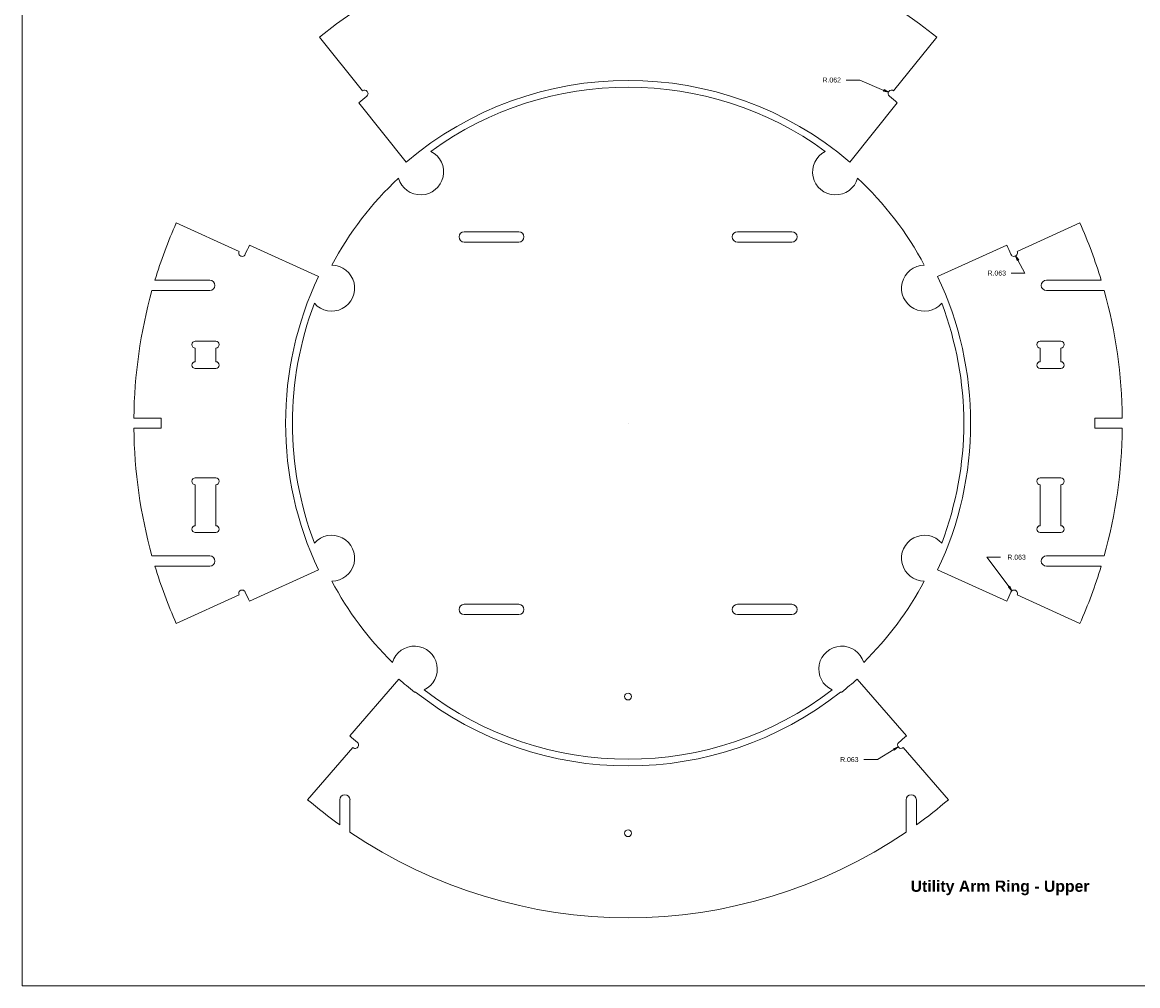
# Model space of a CAD drawing. Header units: inches. Extents: x 0 to 32.5, y 0 to 26.9.
# Tile 1 of 5: x 0 to 20.4, y 0 to 17.6. Entities that reach past the tile are written whole.
import ezdxf

# ---------------------------------------------------------------- set-up
doc = ezdxf.new("R2010")
doc.units = ezdxf.units.IN
doc.header["$MEASUREMENT"] = 0
for name, color, linetype, lineweight in [('CONTINUOUS', 7, 'Continuous', 0), ('DIMENSIONS', 7, 'Continuous', 0), ('VISIBLE', 7, 'Continuous', 0)]:
    doc.layers.add(name, color=color, linetype=linetype, lineweight=lineweight)
doc.dimstyles.get("Standard").update_dxf_attribs({"dimtxt": 0.18, "dimasz": 0.18, "dimexe": 0.18, "dimexo": 0.0625, "dimgap": 0.09, "dimtad": 0, "dimtih": 1, "dimtoh": 1, "dimdec": 4, "dimzin": 0, "dimdsep": 46, "dimtxsty": 'Standard', "dimcen": 0.09, "dimadec": 0, "dimazin": 0, "dimtfac": 1, "dimtdec": 4, "dimtofl": 0, "dimtmove": 0, "dimatfit": 3, "dimfxl": 1, "dimtolj": 1, "dimtzin": 0, "dimarcsym": 0})

# ---------------------------------------------------------------- blocks, each defined once
blk = doc.blocks.new('D1')
blk.add_hatch(color=7).paths.add_polyline_path([(18.209, 13.261), (18.18, 13.347), (18.236, 13.275)], flags=0)
at = {"layer": 'DIMENSIONS'}
for p, q in [((18.223, 13.268), (18.349, 13.033)), ((18.099, 13.033), (18.349, 13.033)), ((11.087, 10.288), (11.087, 10.288))]:
    blk.add_line(p, q, dxfattribs=at)
for points in [[(18.18, 13.347), (18.236, 13.275), (18.209, 13.261), (18.18, 13.347)], [(11.087, 10.288), (11.087, 10.288), (11.087, 10.288), (11.087, 10.288), (11.087, 10.288)]]:
    blk.add_lwpolyline(points, dxfattribs=at)
at = {"layer": 'DIMENSIONS', "char_height": 0.09048, "attachment_point": 5}
for s, insert in [('{\\fArial|b0|i0|c0|p0;R.063}{\\fArial|b0|i0|c0|p0;}', (17.835, 13.033)), ('{\\fArial|b0|i0|c0|p0;}', (17.634, 13.033)), ('{\\fArial|b0|i0|c0|p0;}', (17.835, 13.033)), ('{\\fArial|b0|i0|c0|p0;}', (17.835, 13.033)), ('{\\fArial|b0|i0|c0|p0;}', (18.037, 13.033))]:
    blk.add_mtext(s, dxfattribs=dict(at, insert=insert))
blk = doc.blocks.new('D2')
blk.add_hatch(color=7).paths.add_polyline_path([(15.774, 16.39), (15.851, 16.341), (15.762, 16.362)], flags=0)
at = {"layer": 'DIMENSIONS'}
for p, q in [((15.078, 16.564), (15.328, 16.564)), ((15.769, 16.376), (15.328, 16.564)), ((11.087, 10.288), (11.087, 10.288))]:
    blk.add_line(p, q, dxfattribs=at)
for points in [[(15.851, 16.341), (15.762, 16.362), (15.774, 16.39), (15.851, 16.341)], [(11.087, 10.288), (11.087, 10.288), (11.087, 10.288), (11.087, 10.288), (11.087, 10.288)]]:
    blk.add_lwpolyline(points, dxfattribs=at)
at = {"layer": 'DIMENSIONS', "char_height": 0.09048, "attachment_point": 5}
for s, insert in [('{\\fArial|b0|i0|c0|p0;}', (14.613, 16.564)), ('{\\fArial|b0|i0|c0|p0;R.062}{\\fArial|b0|i0|c0|p0;}', (14.814, 16.564)), ('{\\fArial|b0|i0|c0|p0;}', (14.814, 16.564)), ('{\\fArial|b0|i0|c0|p0;}', (14.814, 16.564)), ('{\\fArial|b0|i0|c0|p0;}', (15.016, 16.564))]:
    blk.add_mtext(s, dxfattribs=dict(at, insert=insert))
blk = doc.blocks.new('D3')
blk.add_hatch(color=7).paths.add_polyline_path([(18.071, 7.305), (18.113, 7.224), (18.047, 7.287)], flags=0)
at = {"layer": 'DIMENSIONS'}
for p, q in [((11.087, 10.288), (11.087, 10.288)), ((17.905, 7.837), (17.655, 7.837)), ((18.059, 7.296), (17.655, 7.837))]:
    blk.add_line(p, q, dxfattribs=at)
for points in [[(11.087, 10.288), (11.087, 10.288), (11.087, 10.288), (11.087, 10.288), (11.087, 10.288)], [(18.113, 7.224), (18.047, 7.287), (18.071, 7.305), (18.113, 7.224)]]:
    blk.add_lwpolyline(points, dxfattribs=at)
at = {"layer": 'DIMENSIONS', "char_height": 0.09048, "attachment_point": 5}
for s, insert in [('{\\fArial|b0|i0|c0|p0;}', (17.996, 7.837)), ('{\\fArial|b0|i0|c0|p0;R.063}{\\fArial|b0|i0|c0|p0;}', (18.197, 7.837)), ('{\\fArial|b0|i0|c0|p0;}', (18.197, 7.837)), ('{\\fArial|b0|i0|c0|p0;}', (18.197, 7.837)), ('{\\fArial|b0|i0|c0|p0;}', (18.399, 7.837))]:
    blk.add_mtext(s, dxfattribs=dict(at, insert=insert))
blk = doc.blocks.new('D4')
blk.add_hatch(color=7).paths.add_polyline_path([(15.943, 4.334), (16.028, 4.369), (15.959, 4.309)], flags=0)
at = {"layer": 'DIMENSIONS'}
for p, q in [((11.087, 10.288), (11.087, 10.288)), ((15.952, 4.322), (15.65, 4.135)), ((15.4, 4.135), (15.65, 4.135))]:
    blk.add_line(p, q, dxfattribs=at)
for points in [[(11.087, 10.288), (11.087, 10.288), (11.087, 10.288), (11.087, 10.288), (11.087, 10.288)], [(16.028, 4.369), (15.959, 4.309), (15.943, 4.334), (16.028, 4.369)]]:
    blk.add_lwpolyline(points, dxfattribs=at)
at = {"layer": 'DIMENSIONS', "char_height": 0.09048, "attachment_point": 5}
for s, insert in [('{\\fArial|b0|i0|c0|p0;}', (14.935, 4.135)), ('{\\fArial|b0|i0|c0|p0;R.063}{\\fArial|b0|i0|c0|p0;}', (15.136, 4.135)), ('{\\fArial|b0|i0|c0|p0;}', (15.136, 4.135)), ('{\\fArial|b0|i0|c0|p0;}', (15.136, 4.135)), ('{\\fArial|b0|i0|c0|p0;}', (15.338, 4.135))]:
    blk.add_mtext(s, dxfattribs=dict(at, insert=insert))
blk = doc.blocks.new('BLOCK3')
at = {"layer": 'CONTINUOUS'}
for p, q in [((0, 21), (0, 0)), ((0, 0), (32.5, 0))]:
    blk.add_line(p, q, dxfattribs=at)

msp = doc.modelspace()

# ---------------------------------------------------------------- linework, layer by layer
at = {"layer": 'VISIBLE'}
for p, q in [((5.437, 17.3515), (6.2259, 16.3652)), ((15.9475, 16.3652), (16.7364, 17.3515)), ((6.1589, 16.1487), (7.0262, 15.0644)), ((15.1471, 15.0644), (16.0144, 16.1487)), ((3.9669, 13.4292), (2.8173, 13.9527)), ((19.3561, 13.9527), (18.2065, 13.4292)), ((8.0867, 13.7881), (9.0867, 13.7881)), ((13.0867, 13.7881), (14.0867, 13.7881)), ((5.4207, 12.9708), (4.1573, 13.5461)), ((9.0867, 13.6006), (8.0867, 13.6006)), ((14.0867, 13.6006), (13.0867, 13.6006)), ((18.0161, 13.5461), (16.7527, 12.9708)), ((2.428, 12.9031), (3.431, 12.9031)), ((18.7424, 12.9031), (19.7454, 12.9031)), ((3.431, 12.7156), (2.3735, 12.7156)), ((19.7999, 12.7156), (18.7424, 12.7156)), ((3.1667, 11.7881), (3.5417, 11.7881)), ((3.1667, 11.4131), (3.1667, 11.6631)), ((3.5417, 11.6631), (3.5417, 11.4131)), ((18.6317, 11.7881), (19.0067, 11.7881)), ((18.6317, 11.4131), (18.6317, 11.6631)), ((19.0067, 11.6631), (19.0067, 11.4131)), ((3.5417, 11.2881), (3.1667, 11.2881)), ((19.0067, 11.2881), (18.6317, 11.2881)), ((2.0422, 10.3818), (2.5417, 10.3818)), ((2.5417, 10.3818), (2.5417, 10.1943)), ((19.6317, 10.3818), (20.1312, 10.3818)), ((19.6317, 10.1943), (19.6317, 10.3818)), ((2.5417, 10.1943), (2.0422, 10.1943)), ((20.1312, 10.1943), (19.6317, 10.1943)), ((3.1667, 9.2881), (3.5417, 9.2881)), ((18.6317, 9.2881), (19.0067, 9.2881)), ((3.1667, 8.4131), (3.1667, 9.1631)), ((3.5417, 9.1631), (3.5417, 8.4131)), ((18.6317, 8.4131), (18.6317, 9.1631)), ((19.0067, 9.1631), (19.0067, 8.4131)), ((3.5417, 8.2881), (3.1667, 8.2881)), ((19.0067, 8.2881), (18.6317, 8.2881)), ((2.3735, 7.8606), (3.431, 7.8606)), ((18.7424, 7.8606), (19.7999, 7.8606)), ((3.431, 7.6731), (2.428, 7.6731)), ((4.1573, 7.0301), (5.4207, 7.6053)), ((16.7527, 7.6053), (18.0161, 7.0301)), ((19.7454, 7.6731), (18.7424, 7.6731)), ((2.8173, 6.6235), (3.9669, 7.1469)), ((18.2065, 7.1469), (19.3561, 6.6235)), ((8.0867, 6.9756), (9.0867, 6.9756)), ((13.0867, 6.9756), (14.0867, 6.9756)), ((9.0867, 6.7881), (8.0867, 6.7881)), ((14.0867, 6.7881), (13.0867, 6.7881)), ((6.8935, 5.6089), (5.9919, 4.5721)), ((16.1815, 4.5721), (15.2799, 5.6089)), ((6.0513, 4.3547), (5.2225, 3.4016)), ((16.9509, 3.4016), (16.122, 4.3547)), ((5.8098, 2.9419), (5.8098, 3.3992)), ((5.9973, 3.3992), (5.9973, 2.8107)), ((16.1761, 2.8107), (16.1761, 3.3992)), ((16.3636, 3.3992), (16.3636, 2.9419))]:
    msp.add_line(p, q, dxfattribs=at)
for centre in [(11.0867, 5.2881), (11.0867, 2.7881)]:
    msp.add_circle(centre, 0.0625, dxfattribs=at)
for centre, radius, start, end in [((11.0867, 10.2881), 9.045, 51.3453, 128.6547), ((11.0867, 10.2881), 6.269, 49.63138, 130.36862), ((6.2649, 16.3164), 0.0625, 308.6547, 128.6547), ((11.0867, 10.2881), 6.144, 54.02265, 125.97735), ((15.9085, 16.3164), 0.0625, 51.3453, 231.3453), ((11.0867, 10.2881), 7.657, 128.6547, 130.05786), ((11.0867, 10.2881), 7.657, 49.94214, 51.3453), ((7.2907, 14.8838), 0.42, 195.48811, 63.62365), ((14.8827, 14.8838), 0.42, 116.37635, 344.51189), ((11.0867, 10.2881), 6.144, 133.13441, 151.94465), ((11.0867, 10.2881), 6.144, 28.05535, 46.86559), ((11.0867, 10.2881), 9.045, 156.09951, 163.19532), ((11.0867, 10.2881), 9.045, 16.80468, 23.90049), ((8.0867, 13.6943), 0.0938, 90, 270), ((9.0867, 13.6943), 0.0938, 270, 90), ((13.0867, 13.6943), 0.0938, 90, 270), ((14.0867, 13.6943), 0.0938, 270, 90), ((11.0876, 10.2901), 7.657, 154.83544, 156.22153), ((11.0858, 10.2901), 7.657, 23.77847, 25.16456), ((4.0231, 13.402), 0.0625, 154.1339, 336.9061), ((18.1503, 13.402), 0.0625, 203.0939, 25.8661), ((5.6625, 12.7578), 0.42, 221.33885, 89.70115), ((16.5109, 12.7578), 0.42, 90.29885, 318.66115), ((3.431, 12.8093), 0.0938, 270, 90), ((11.0867, 10.2881), 6.269, 154.66314, 205.33686), ((11.0867, 10.2881), 6.269, 334.66314, 25.33686), ((18.7424, 12.8093), 0.0938, 90, 270), ((11.0867, 10.2881), 9.045, 164.43209, 179.40613), ((11.0867, 10.2881), 9.045, 0.59387, 15.56791), ((11.0867, 10.2881), 6.144, 159.09535, 200.90465), ((11.0867, 10.2881), 6.144, 339.09535, 20.90465), ((3.1667, 11.7256), 0.0625, 90, 270), ((3.5417, 11.7256), 0.0625, 270, 90), ((18.6317, 11.7256), 0.0625, 90, 270), ((19.0067, 11.7256), 0.0625, 270, 90), ((3.1667, 11.3506), 0.0625, 90, 270), ((3.5417, 11.3506), 0.0625, 270, 90), ((18.6317, 11.3506), 0.0625, 90, 270), ((19.0067, 11.3506), 0.0625, 270, 90), ((11.0867, 10.2881), 9.045, 180.59387, 195.56791), ((11.0867, 10.2881), 9.045, 344.43209, 359.40613), ((3.1667, 9.2256), 0.0625, 90, 270), ((3.5417, 9.2256), 0.0625, 270, 90), ((18.6317, 9.2256), 0.0625, 90, 270), ((19.0067, 9.2256), 0.0625, 270, 90), ((3.1667, 8.3506), 0.0625, 90, 270), ((3.5417, 8.3506), 0.0625, 270, 90), ((18.6317, 8.3506), 0.0625, 90, 270), ((19.0067, 8.3506), 0.0625, 270, 90), ((5.6625, 7.8184), 0.42, 270.29885, 138.66115), ((16.5109, 7.8184), 0.42, 41.33885, 269.70115), ((3.431, 7.7668), 0.0938, 270, 90), ((18.7424, 7.7668), 0.0938, 90, 270), ((11.0867, 10.2881), 9.045, 196.80468, 203.90049), ((11.0867, 10.2881), 9.045, 336.09951, 343.19532), ((11.0867, 10.2881), 6.144, 208.05535, 225.41469), ((11.0867, 10.2881), 6.144, 314.58531, 331.94465), ((4.0231, 7.1742), 0.0625, 23.0939, 205.8661), ((11.0876, 10.286), 7.657, 203.77847, 205.16456), ((11.0858, 10.286), 7.657, 334.83544, 336.22153), ((18.1503, 7.1742), 0.0625, 334.1339, 156.9061), ((8.0867, 6.8818), 0.0938, 90, 270), ((9.0867, 6.8818), 0.0938, 270, 90), ((13.0867, 6.8818), 0.0938, 90, 270), ((14.0867, 6.8818), 0.0938, 270, 90), ((7.1758, 5.7907), 0.42, 294.80889, 163.17119), ((14.9976, 5.7907), 0.42, 16.82881, 245.19111), ((11.0867, 10.2881), 6.2831, 228.1351, 231.50235), ((11.0867, 10.2881), 6.2831, 308.49765, 311.8649), ((7.1758, 5.7907), 0.42, 269.96658, 272.9726), ((11.0867, 10.2881), 6.269, 231.65668, 308.34332), ((11.0867, 10.2881), 6.144, 232.56539, 307.43461), ((14.9976, 5.7907), 0.42, 267.0274, 270.03342), ((11.0867, 10.2881), 7.657, 228.28851, 229.69157), ((11.0867, 10.2881), 7.657, 310.30843, 311.71149), ((6.0924, 4.4019), 0.0625, 228.99004, 48.99004), ((16.081, 4.4019), 0.0625, 131.00996, 311.00996), ((5.9036, 3.3992), 0.0938, 0, 180), ((16.2698, 3.3992), 0.0938, 0, 180), ((11.0867, 10.2881), 9.045, 229.58391, 234.30993), ((11.0867, 10.2881), 9.045, 305.69007, 310.41609), ((11.0867, 10.2881), 9.045, 235.7593, 304.2407)]:
    msp.add_arc(centre, radius, start, end, dxfattribs=at)

# ---------------------------------------------------------------- block references
at = {"layer": 'CONTINUOUS'}
msp.add_blockref('BLOCK3', (0, 0), dxfattribs=at)

# ---------------------------------------------------------------- texts
at = {"layer": 'CONTINUOUS', "insert": (16.2577, 1.9237), "char_height": 0.20681, "attachment_point": 1}
msp.add_mtext('{\\fArial|b1|i0|c0|p0;\\C7;Utility Arm Ring - Upper}{\\fArial|b0|i0|c0|p0;\\C7;\\H0.4375x;}', dxfattribs=at)

# ---------------------------------------------------------------- dimensions: what is measured, and where the dimension line sits
at = {"layer": 'DIMENSIONS'}
for center, mpoint, picture, middle in [((15.90849, 16.31642), (15.94146, 16.36951), 'D2', (25.90084, 26.85212)), ((18.150277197, 13.4019777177), (18.2084003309, 13.3790005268), 'D1', (28.9220110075, 23.3211475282)), ((18.15028, 7.17417), (18.09526, 7.20382), 'D3', (29.28386, 18.12459)), ((16.081034, 4.401889), (16.127997, 4.36065), 'D4', (26.223088, 14.423452))]:
    dim = msp.add_radius_dim(center=center, mpoint=mpoint, dimstyle='Standard', override={"dimtxt": 0.114809, "dimtad": 0, "dimdec": 3, "dimzin": 0, "dimse1": 0, "dimse2": 0, "dimsd1": 0, "dimsd2": 0, "dimadec": 3, "dimazin": 0, "dimtol": 0, "dimlim": 0, "dimtp": 0.00019685, "dimtm": 7.87402e-05, "dimtdec": 3}, dxfattribs=at)
    dim.commit()
    dim.dimension.update_dxf_attribs({"geometry": picture, "text_midpoint": middle})

doc.saveas('drawing.dxf')
